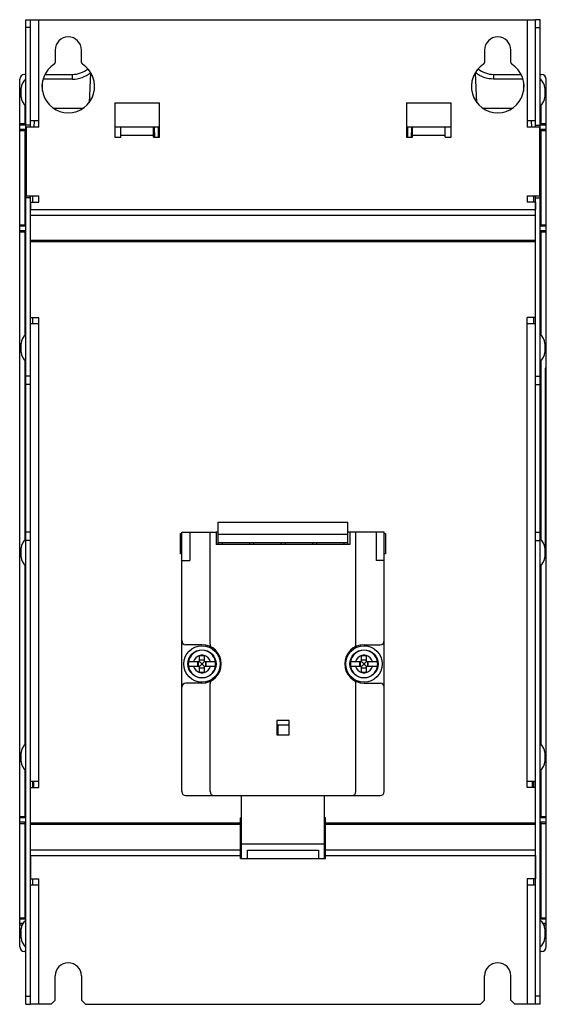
# Model space of a CAD drawing. Header units: millimetres. Extents: x -71 to 747, y -184 to 606.
# Tile 97 of 97: x 617 to 747, y 86 to 329. Entities that reach past the tile are written whole.
import ezdxf

# ---------------------------------------------------------------- set-up
doc = ezdxf.new("R2010")
doc.units = ezdxf.units.MM
doc.header["$LTSCALE"] = 30.734
doc.layers.get('0').update_dxf_attribs({"linetype": 'CONTINUOUS'})

msp = doc.modelspace()

# ---------------------------------------------------------------- linework, layer by layer
at = {"color": 7}
for p, q in [((618.62, 86.44), (618.62, 329.44)), ((618.62, 329.44), (619.82, 329.44)), ((619.82, 302.94), (619.82, 329.44)), ((619.82, 329.44), (744.42, 329.44)), ((621.82, 304.44), (621.82, 329.44)), ((742.42, 329.44), (742.42, 304.44)), ((744.42, 302.94), (744.42, 329.44)), ((745.62, 329.44), (744.42, 329.44)), ((745.62, 86.44), (745.62, 329.44)), ((619.82, 327.5), (618.62, 327.5)), ((744.42, 327.5), (745.62, 327.5)), ((625.87, 321.94), (625.87, 318.85)), ((632.37, 318.85), (632.37, 321.94)), ((731.87, 321.94), (731.87, 318.85)), ((738.37, 318.85), (738.37, 321.94)), ((618.62, 315.93), (618.32, 315.93)), ((623.35, 315.93), (630.12, 315.93)), ((630.12, 314.77), (630.12, 315.93)), ((634.63, 316.36), (634.24, 308.94)), ((730, 308.94), (729.61, 316.35)), ((734.12, 315.93), (734.12, 314.77)), ((734.12, 315.93), (740.88, 315.93)), ((745.62, 315.93), (745.92, 315.93)), ((617.12, 100.64), (617.12, 314.73)), ((618.36, 314.69), (618.36, 314.43)), ((618.36, 314.69), (618.42, 314.63)), ((618.62, 314.69), (618.36, 314.69)), ((618.42, 314.63), (618.42, 314.48)), ((618.61, 314.63), (618.42, 314.63)), ((622.72, 311.83), (622.72, 313.64)), ((630.12, 314.77), (622.88, 314.77)), ((741.35, 314.77), (734.12, 314.77)), ((741.52, 313.64), (741.52, 311.83)), ((745.88, 314.69), (745.62, 314.69)), ((745.82, 314.63), (745.63, 314.63)), ((745.88, 314.69), (745.82, 314.63)), ((745.82, 314.48), (745.82, 314.63)), ((745.88, 314.43), (745.88, 314.69)), ((747.12, 100.64), (747.12, 314.73)), ((617.52, 310.31), (617.52, 312.56)), ((746.72, 312.56), (746.72, 310.31)), ((640.62, 308.94), (640.62, 300.44)), ((640.62, 308.94), (651.62, 308.94)), ((651.62, 300.44), (651.62, 308.94)), ((712.62, 308.94), (712.62, 300.44)), ((712.62, 308.94), (723.62, 308.94)), ((723.62, 300.44), (723.62, 308.94)), ((618.36, 308.44), (618.36, 303.79)), ((618.42, 308.4), (618.42, 303.66)), ((625.47, 307.56), (632.77, 307.56)), ((731.47, 307.56), (738.77, 307.56)), ((745.82, 303.66), (745.82, 308.4)), ((745.88, 303.79), (745.88, 308.44)), ((617.12, 303.79), (618.36, 303.79)), ((618.36, 303.79), (618.42, 303.66)), ((621.82, 304.44), (619.82, 304.44)), ((620.72, 302.94), (620.77, 304.44)), ((621.82, 302.94), (621.82, 304.44)), ((742.42, 304.44), (742.42, 302.94)), ((744.42, 304.44), (742.42, 304.44)), ((743.52, 302.94), (743.47, 304.44)), ((745.88, 303.79), (745.82, 303.66)), ((745.88, 303.79), (747.12, 303.79)), ((618.62, 303.44), (617.12, 303.44)), ((617.12, 302.44), (618.62, 302.44)), ((617.12, 302.09), (618.36, 302.09)), ((618.36, 302.09), (618.45, 302.27)), ((618.36, 302.09), (618.36, 278.79)), ((618.42, 303.66), (618.62, 303.66)), ((618.45, 302.27), (618.45, 298.3)), ((618.45, 302.27), (618.62, 302.27)), ((619.82, 303.44), (618.62, 303.44)), ((618.82, 285.94), (618.82, 302.94)), ((621.82, 302.94), (618.82, 302.94)), ((651.62, 302.94), (640.62, 302.94)), ((651.62, 302.94), (640.62, 302.94)), ((642.12, 300.44), (642.12, 302.94)), ((650.12, 300.44), (650.12, 302.94)), ((650.34, 302.94), (650.36, 300.44)), ((651.38, 300.44), (651.4, 302.94)), ((723.62, 302.94), (712.62, 302.94)), ((723.62, 302.94), (712.62, 302.94)), ((712.84, 302.94), (712.86, 300.44)), ((713.88, 300.44), (713.9, 302.94)), ((714.12, 300.44), (714.12, 302.94)), ((722.12, 300.44), (722.12, 302.94)), ((745.42, 302.94), (742.42, 302.94)), ((744.42, 303.44), (745.62, 303.44)), ((745.42, 302.94), (745.42, 285.94)), ((745.62, 303.66), (745.82, 303.66)), ((747.12, 303.44), (745.62, 303.44)), ((745.62, 302.44), (747.12, 302.44)), ((745.62, 302.27), (745.79, 302.27)), ((745.79, 298.35), (745.79, 302.27)), ((745.88, 302.09), (745.79, 302.27)), ((745.88, 278.79), (745.88, 302.09)), ((745.88, 302.09), (747.12, 302.09)), ((640.62, 300.44), (642.12, 300.44)), ((642.12, 300.94), (650.12, 300.94)), ((650.12, 300.44), (651.62, 300.44)), ((712.62, 300.44), (714.12, 300.44)), ((714.12, 300.94), (722.12, 300.94)), ((722.12, 300.44), (723.62, 300.44)), ((618.51, 298.02), (618.45, 298.3)), ((618.45, 298.3), (618.62, 298.3)), ((618.45, 282.88), (618.45, 297.99)), ((618.5, 297.99), (618.45, 297.99)), ((618.45, 297.62), (618.62, 297.62)), ((618.5, 297.99), (618.5, 297.62)), ((618.51, 297.62), (618.51, 298.02)), ((618.51, 298.02), (618.62, 298.02)), ((745.62, 298.35), (745.79, 298.35)), ((745.62, 298.08), (745.73, 298.08)), ((745.62, 297.62), (745.79, 297.62)), ((745.73, 298.08), (745.79, 298.35)), ((745.73, 298.08), (745.73, 297.62)), ((745.73, 297.62), (745.73, 297.99)), ((745.79, 297.99), (745.73, 297.99)), ((745.79, 282.88), (745.79, 297.99)), ((619.82, 285.44), (618.62, 285.44)), ((618.82, 285.94), (621.82, 285.94)), ((619.82, 86.44), (619.82, 285.94)), ((619.82, 284.44), (619.82, 282.62)), ((619.82, 284.44), (621.82, 284.44)), ((620.32, 285.94), (620.32, 284.44)), ((621.82, 284.44), (621.82, 285.94)), ((742.42, 285.94), (742.42, 284.44)), ((742.42, 285.94), (745.42, 285.94)), ((744.42, 284.44), (742.42, 284.44)), ((743.92, 285.94), (743.92, 284.44)), ((744.42, 86.44), (744.42, 285.94)), ((744.42, 285.44), (745.62, 285.44)), ((744.42, 284.44), (744.42, 282.62)), ((618.45, 283.26), (618.62, 283.26)), ((618.45, 282.88), (618.5, 282.88)), ((618.51, 282.85), (618.45, 282.57)), ((618.45, 282.57), (618.45, 278.6)), ((618.45, 282.57), (618.62, 282.57)), ((618.5, 283.26), (618.5, 282.88)), ((618.51, 282.85), (618.51, 283.26)), ((618.62, 282.85), (618.51, 282.85)), ((619.82, 282.62), (744.42, 282.62)), ((745.62, 283.26), (745.79, 283.26)), ((745.73, 282.79), (745.62, 282.79)), ((745.79, 282.52), (745.62, 282.52)), ((745.73, 283.26), (745.73, 282.79)), ((745.73, 282.88), (745.73, 283.26)), ((745.73, 282.88), (745.79, 282.88)), ((745.73, 282.79), (745.79, 282.52)), ((745.79, 278.6), (745.79, 282.52)), ((619.82, 281.21), (744.42, 281.21)), ((617.12, 278.79), (618.36, 278.79)), ((618.62, 278.44), (617.12, 278.44)), ((617.12, 277.44), (618.62, 277.44)), ((617.12, 277.09), (618.36, 277.09)), ((618.36, 278.79), (618.45, 278.6)), ((618.36, 277.09), (618.42, 277.21)), ((618.36, 277.09), (618.36, 251.42)), ((618.42, 277.21), (618.42, 251.47)), ((618.42, 277.21), (618.62, 277.21)), ((618.45, 278.6), (618.62, 278.6)), ((745.62, 278.6), (745.79, 278.6)), ((747.12, 278.44), (745.62, 278.44)), ((745.62, 277.44), (747.12, 277.44)), ((745.62, 277.21), (745.82, 277.21)), ((745.88, 278.79), (745.79, 278.6)), ((745.82, 251.47), (745.82, 277.21)), ((745.88, 277.09), (745.82, 277.21)), ((745.88, 278.79), (747.12, 278.79)), ((745.88, 277.09), (747.12, 277.09)), ((745.88, 251.42), (745.88, 277.09)), ((744.42, 274.94), (619.82, 274.94)), ((744.42, 274.59), (619.82, 274.59)), ((619.82, 255.93), (621.82, 255.93)), ((620.32, 255.93), (620.32, 254.43)), ((621.82, 254.43), (621.82, 255.93)), ((744.42, 255.93), (742.42, 255.93)), ((742.42, 254.43), (742.42, 255.93)), ((743.92, 255.93), (743.92, 254.43)), ((619.82, 254.43), (621.82, 254.43)), ((621.82, 141.44), (621.82, 254.43)), ((742.42, 254.43), (744.42, 254.43)), ((742.42, 141.44), (742.42, 254.43)), ((617.52, 247.3), (617.52, 249.56)), ((746.72, 249.56), (746.72, 247.3)), ((618.36, 245.44), (618.36, 200.93)), ((745.88, 200.93), (745.88, 245.44)), ((618.42, 245.39), (618.42, 200.98)), ((745.82, 200.98), (745.82, 245.39)), ((747.12, 243.44), (746.82, 243.44)), ((746.82, 243.44), (746.82, 196.44)), ((619.82, 241.44), (618.62, 241.44)), ((744.42, 241.44), (745.62, 241.44)), ((746.82, 242.94), (747.12, 242.94)), ((619.82, 239.44), (618.62, 239.44)), ((744.42, 239.44), (745.62, 239.44)), ((666.12, 205.44), (698.12, 205.44)), ((666.12, 199.94), (666.12, 205.44)), ((698.12, 199.94), (698.12, 205.44)), ((619.82, 202.94), (618.62, 202.94)), ((656.82, 197.64), (656.82, 202.64)), ((656.82, 202.64), (657.12, 202.64)), ((657.12, 138.94), (657.12, 202.94)), ((657.12, 202.94), (665.62, 202.94)), ((659.12, 202.94), (659.12, 195.94)), ((664.12, 175.34), (664.12, 202.94)), ((666.12, 202.94), (665.62, 202.94)), ((665.62, 202.94), (665.62, 199.94)), ((666.12, 202.44), (698.12, 202.44)), ((698.62, 202.94), (698.12, 202.94)), ((707.12, 202.94), (698.62, 202.94)), ((698.62, 202.94), (698.62, 199.94)), ((700.12, 175.34), (700.12, 202.94)), ((705.12, 202.94), (705.12, 195.94)), ((707.12, 138.94), (707.12, 202.94)), ((707.12, 202.64), (707.42, 202.64)), ((707.42, 202.64), (707.42, 197.64)), ((744.42, 202.94), (745.62, 202.94)), ((619.82, 200.94), (618.62, 200.94)), ((698.62, 199.94), (665.62, 199.94)), ((666.12, 200.44), (698.12, 200.44)), ((667.12, 200.44), (667.12, 199.94)), ((673.87, 200.44), (673.87, 199.94)), ((674.87, 200.44), (674.87, 199.94)), ((681.62, 200.44), (681.62, 199.94)), ((682.62, 200.44), (682.62, 199.94)), ((689.37, 200.44), (689.37, 199.94)), ((690.37, 200.44), (690.37, 199.94)), ((697.12, 200.44), (697.12, 199.94)), ((744.42, 200.94), (745.62, 200.94)), ((617.52, 196.81), (617.52, 199.06)), ((657.12, 197.64), (656.82, 197.64)), ((707.42, 197.64), (707.12, 197.64)), ((746.72, 199.06), (746.72, 196.81)), ((747.12, 196.94), (746.82, 196.94)), ((618.36, 194.94), (618.36, 150.43)), ((618.42, 194.9), (618.42, 150.48)), ((657.12, 195.94), (659.12, 195.94)), ((707.12, 195.94), (705.12, 195.94)), ((745.82, 150.48), (745.82, 194.9)), ((745.88, 150.43), (745.88, 194.94)), ((747.12, 196.43), (746.82, 196.43)), ((662.12, 175.19), (658.12, 175.19)), ((702.12, 175.19), (706.12, 175.19)), ((661.52, 172.56), (661.61, 172.56)), ((661.52, 171.04), (661.52, 172.56)), ((661.61, 172.56), (662.6, 172.56)), ((662.72, 171.04), (662.72, 172.56)), ((701.52, 172.56), (701.61, 172.56)), ((701.52, 171.04), (701.52, 172.56)), ((701.61, 172.56), (702.6, 172.56)), ((702.72, 171.04), (702.72, 172.56)), ((658.8, 171.04), (661.52, 171.04)), ((661.1, 169.84), (661.1, 171.04)), ((661.17, 171.04), (661.17, 169.84)), ((662.72, 171.38), (661.52, 171.38)), ((661.6, 170.96), (661.52, 171.04)), ((662.01, 170.55), (661.93, 170.63)), ((662.01, 170.32), (661.93, 170.24)), ((662.23, 170.55), (662.01, 170.55)), ((662.01, 170.55), (662.01, 170.32)), ((662.01, 170.32), (662.23, 170.32)), ((662.23, 170.55), (662.31, 170.63)), ((662.23, 170.32), (662.23, 170.55)), ((662.23, 170.32), (662.31, 170.24)), ((662.64, 170.96), (662.72, 171.04)), ((662.72, 171.04), (665.43, 171.04)), ((663.06, 169.84), (663.06, 171.04)), ((663.14, 169.84), (663.14, 171.04)), ((698.8, 171.04), (701.52, 171.04)), ((701.1, 169.84), (701.1, 171.04)), ((701.17, 171.04), (701.17, 169.84)), ((702.72, 171.38), (701.52, 171.38)), ((701.6, 170.96), (701.52, 171.04)), ((702.01, 170.55), (701.93, 170.63)), ((702.01, 170.32), (701.93, 170.24)), ((702.23, 170.55), (702.01, 170.55)), ((702.01, 170.55), (702.01, 170.32)), ((702.01, 170.32), (702.23, 170.32)), ((702.23, 170.55), (702.31, 170.63)), ((702.23, 170.32), (702.23, 170.55)), ((702.23, 170.32), (702.31, 170.24)), ((702.64, 170.96), (702.72, 171.04)), ((702.72, 171.04), (705.43, 171.04)), ((703.06, 169.84), (703.06, 171.04)), ((703.14, 169.84), (703.14, 171.04)), ((661.52, 169.84), (658.8, 169.84)), ((661.6, 169.91), (661.52, 169.84)), ((661.52, 168.32), (661.52, 169.84)), ((661.52, 169.49), (662.72, 169.49)), ((661.61, 168.32), (661.52, 168.32)), ((662.63, 168.32), (661.61, 168.32)), ((662.72, 168.32), (662.63, 168.32)), ((662.64, 169.92), (662.72, 169.84)), ((665.43, 169.84), (662.72, 169.84)), ((662.72, 168.32), (662.72, 169.84)), ((701.52, 169.84), (698.8, 169.84)), ((701.6, 169.91), (701.52, 169.84)), ((701.52, 168.32), (701.52, 169.84)), ((701.52, 169.49), (702.72, 169.49)), ((701.61, 168.32), (701.52, 168.32)), ((702.63, 168.32), (701.61, 168.32)), ((702.72, 168.32), (702.63, 168.32)), ((702.64, 169.92), (702.72, 169.84)), ((705.43, 169.84), (702.72, 169.84)), ((702.72, 168.32), (702.72, 169.84)), ((662.12, 165.69), (658.12, 165.69)), ((664.12, 138.94), (664.12, 165.53)), ((700.12, 138.94), (700.12, 165.53)), ((702.12, 165.69), (706.12, 165.69)), ((683.62, 156.44), (680.62, 156.44)), ((680.62, 156.44), (680.62, 152.94)), ((683.62, 152.94), (683.62, 156.44)), ((680.87, 155.44), (683.62, 155.44)), ((680.87, 155.44), (680.87, 152.94)), ((680.62, 152.94), (683.62, 152.94)), ((617.52, 146.31), (617.52, 148.57)), ((746.72, 148.57), (746.72, 146.31)), ((618.36, 144.45), (618.36, 132.79)), ((618.42, 144.4), (618.42, 132.66)), ((745.82, 132.66), (745.82, 144.4)), ((745.88, 132.79), (745.88, 144.45)), ((621.82, 141.44), (619.82, 141.44)), ((620.32, 141.44), (620.32, 139.94)), ((620.62, 139.94), (620.62, 141.44)), ((621.82, 139.94), (621.82, 141.44)), ((744.42, 141.44), (742.42, 141.44)), ((742.42, 139.94), (742.42, 141.44)), ((743.62, 141.44), (743.62, 139.94)), ((743.92, 141.44), (743.92, 139.94)), ((619.82, 139.94), (621.82, 139.94)), ((744.42, 139.94), (742.42, 139.94)), ((658.12, 137.94), (706.12, 137.94)), ((671.87, 122.44), (671.87, 137.94)), ((692.37, 122.44), (692.37, 137.94)), ((617.12, 132.79), (618.36, 132.79)), ((618.62, 132.44), (617.12, 132.44)), ((617.12, 131.44), (618.62, 131.44)), ((618.36, 132.79), (618.42, 132.66)), ((618.36, 131.09), (618.45, 131.27)), ((618.42, 132.66), (618.62, 132.66)), ((618.45, 131.27), (618.62, 131.27)), ((618.45, 131.27), (618.45, 127.31)), ((671.87, 132.44), (671.62, 132.44)), ((671.62, 122.44), (671.62, 132.44)), ((692.62, 132.44), (692.37, 132.44)), ((692.62, 122.44), (692.62, 132.44)), ((745.62, 132.66), (745.82, 132.66)), ((747.12, 132.44), (745.62, 132.44)), ((745.62, 131.44), (747.12, 131.44)), ((745.62, 131.27), (745.79, 131.27)), ((745.88, 131.09), (745.79, 131.27)), ((745.79, 127.31), (745.79, 131.27)), ((745.88, 132.79), (745.82, 132.66)), ((745.88, 132.79), (747.12, 132.79)), ((617.12, 131.09), (618.36, 131.09)), ((618.36, 131.09), (618.36, 107.79)), ((671.62, 131.18), (619.82, 131.18)), ((671.62, 130.83), (619.82, 130.83)), ((744.42, 131.18), (692.62, 131.18)), ((744.42, 130.83), (692.62, 130.83)), ((745.88, 131.09), (747.12, 131.09)), ((745.88, 107.79), (745.88, 131.09)), ((618.45, 127.31), (618.62, 127.3)), ((618.51, 127.02), (618.45, 127.31)), ((618.5, 126.94), (618.45, 126.94)), ((618.45, 111.94), (618.45, 126.94)), ((618.45, 126.62), (618.62, 126.62)), ((618.5, 126.94), (618.5, 126.62)), ((618.51, 127.02), (618.62, 127.02)), ((618.51, 126.62), (618.51, 127.02)), ((745.79, 127.31), (745.62, 127.31)), ((745.62, 127.04), (745.73, 127.04)), ((745.62, 126.62), (745.79, 126.62)), ((745.73, 127.04), (745.79, 127.31)), ((745.73, 127.04), (745.73, 126.62)), ((745.79, 126.94), (745.74, 126.94)), ((745.74, 126.62), (745.74, 126.94)), ((745.79, 111.94), (745.79, 126.94)), ((619.82, 124.56), (671.62, 124.56)), ((671.87, 125.94), (671.62, 125.94)), ((692.37, 125.94), (671.87, 125.94)), ((673.37, 124.44), (690.87, 124.44)), ((673.37, 122.44), (673.37, 124.44)), ((690.87, 124.44), (690.87, 122.44)), ((692.62, 125.94), (692.37, 125.94)), ((692.62, 124.56), (744.42, 124.56)), ((619.82, 123.15), (671.62, 123.15)), ((619.82, 123.15), (619.82, 117.44)), ((671.62, 122.44), (692.62, 122.44)), ((692.62, 123.15), (744.42, 123.15)), ((744.42, 123.15), (744.42, 117.44)), ((619.82, 117.44), (621.82, 117.44)), ((620.32, 117.44), (620.32, 115.94)), ((621.82, 115.94), (621.82, 117.44)), ((744.42, 117.44), (742.42, 117.44)), ((742.42, 117.44), (742.42, 115.94)), ((743.92, 117.44), (743.92, 115.94)), ((619.82, 115.94), (621.82, 115.94)), ((621.82, 86.44), (621.82, 115.94)), ((742.42, 115.94), (744.42, 115.94)), ((742.42, 115.94), (742.42, 86.44)), ((618.45, 112.26), (618.62, 112.26)), ((618.45, 111.94), (618.5, 111.94)), ((618.51, 111.85), (618.45, 111.57)), ((618.5, 112.26), (618.5, 111.94)), ((618.51, 111.85), (618.51, 112.26)), ((618.62, 111.85), (618.51, 111.85)), ((745.62, 112.26), (745.79, 112.26)), ((745.73, 111.84), (745.62, 111.84)), ((745.73, 112.26), (745.73, 111.84)), ((745.73, 111.84), (745.79, 111.56)), ((745.74, 111.94), (745.74, 112.26)), ((745.74, 111.94), (745.79, 111.94)), ((618.45, 111.57), (618.62, 111.57)), ((618.45, 111.57), (618.45, 107.6)), ((745.62, 111.56), (745.79, 111.56)), ((745.79, 107.6), (745.79, 111.56)), ((617.12, 107.79), (618.36, 107.79)), ((618.62, 107.44), (617.12, 107.44)), ((618.36, 107.79), (618.45, 107.6)), ((618.45, 107.6), (618.62, 107.6)), ((745.62, 107.6), (745.79, 107.6)), ((747.12, 107.44), (745.62, 107.44)), ((745.88, 107.79), (745.79, 107.6)), ((745.88, 107.79), (747.12, 107.79)), ((617.12, 106.44), (617.94, 106.44)), ((617.12, 106.09), (617.75, 106.09)), ((617.52, 102.81), (617.52, 105.06)), ((746.3, 106.44), (747.12, 106.44)), ((746.49, 106.09), (747.12, 106.09)), ((746.72, 105.06), (746.72, 102.81)), ((618.36, 100.94), (618.36, 100.67)), ((618.36, 100.67), (618.39, 100.71)), ((618.36, 100.67), (618.62, 100.67)), ((618.39, 100.71), (618.39, 100.92)), ((618.39, 100.71), (618.62, 100.71)), ((745.62, 100.71), (745.85, 100.71)), ((745.62, 100.67), (745.88, 100.67)), ((745.85, 100.71), (745.85, 100.92)), ((745.88, 100.67), (745.85, 100.71)), ((745.88, 100.67), (745.88, 100.94)), ((618.62, 99.44), (618.32, 99.44)), ((745.92, 99.44), (745.62, 99.44)), ((625.87, 87.44), (625.87, 93.44)), ((632.37, 93.44), (632.37, 87.44)), ((731.87, 87.44), (731.87, 93.44)), ((738.37, 87.44), (738.37, 93.44)), ((618.62, 88.44), (619.82, 88.44)), ((745.62, 88.44), (744.42, 88.44)), ((618.62, 86.44), (619.82, 86.44)), ((624.87, 86.44), (619.82, 86.44)), ((624.87, 86.44), (625.87, 87.44)), ((632.37, 87.44), (633.37, 86.44)), ((633.37, 86.44), (730.87, 86.44)), ((730.87, 86.44), (731.87, 87.44)), ((738.37, 87.44), (739.37, 86.44)), ((744.42, 86.44), (739.37, 86.44)), ((745.62, 86.44), (744.42, 86.44))]:
    msp.add_line(p, q, dxfattribs=at)
for points in [[(630.12, 314.77), (630.73, 314.79), (631.33, 314.87), (631.93, 315), (632.51, 315.18), (633.07, 315.4), (633.62, 315.68), (634.14, 315.99), (634.63, 316.36)], [(633.88, 317.25), (633.89, 317.24), (633.91, 317.22), (633.94, 317.19), (633.98, 317.14), (634.03, 317.08), (634.1, 317), (634.17, 316.92), (634.25, 316.82), (634.34, 316.71), (634.43, 316.6), (634.53, 316.48), (634.63, 316.36)], [(729.61, 316.35), (729.71, 316.47), (729.8, 316.59), (729.89, 316.7), (729.97, 316.8), (730.05, 316.9), (730.13, 316.99), (730.19, 317.06), (730.25, 317.13), (730.3, 317.18), (730.33, 317.22), (730.35, 317.24), (730.36, 317.25)], [(734.12, 314.77), (733.51, 314.8), (732.91, 314.87), (732.31, 315), (731.73, 315.18), (731.17, 315.4), (730.62, 315.68), (730.1, 315.99), (729.61, 316.35)], [(662.6, 172.56), (662.69, 172.56), (662.72, 172.56)], [(702.6, 172.56), (702.69, 172.56), (702.72, 172.56)], [(661.93, 170.63), (661.76, 170.79), (661.6, 170.96)], [(661.93, 170.24), (661.76, 170.08), (661.6, 169.91)], [(662.31, 170.63), (662.48, 170.79), (662.64, 170.96)], [(662.31, 170.24), (662.48, 170.08), (662.64, 169.92)], [(701.93, 170.63), (701.76, 170.79), (701.6, 170.96)], [(701.93, 170.24), (701.76, 170.08), (701.6, 169.91)], [(702.31, 170.63), (702.48, 170.79), (702.64, 170.96)], [(702.31, 170.24), (702.48, 170.08), (702.64, 169.92)]]:
    msp.add_lwpolyline(points, dxfattribs=at)
for centre, radius in [((662.12, 170.44), 4.5), ((662.12, 170.44), 3.48), ((662.12, 170.44), 3.48), ((702.12, 170.44), 4.5), ((702.12, 170.44), 3.48), ((702.12, 170.44), 3.48)]:
    msp.add_circle(centre, radius, dxfattribs=at)
for centre, radius, start, end in [((629.12, 321.94), 3.25, 0, 180), ((735.12, 321.94), 3.25, 0, 180), ((629.12, 312.94), 6.5, 122.3924, 57.6076), ((625.37, 318.85), 0.5, 302.3924, 360), ((632.87, 318.85), 0.5, 180, 237.6076), ((735.12, 312.94), 6.5, 122.3924, 57.6076), ((731.37, 318.85), 0.5, 302.3924, 360), ((738.87, 318.85), 0.5, 180, 237.6076), ((618.32, 314.73), 1.2, 90, 180), ((630.12, 321.93), 6, 270, 309.4709), ((630.12, 321.93), 6, 269.9996, 309.4664), ((734.12, 321.93), 6, 230.5245, 270), ((734.12, 321.93), 6, 230.5565, 270.0002), ((745.92, 314.73), 1.2, 0, 90), ((620.02, 312.56), 2.5, 124.0558, 180), ((621.72, 313.64), 1, 0, 12.983), ((742.52, 313.64), 1, 167.017, 180), ((744.22, 312.56), 2.5, 0, 55.9442), ((620.02, 310.31), 2.5, 180, 235.9442), ((744.22, 310.31), 2.5, 304.0558, 360), ((620.02, 249.56), 2.5, 124.0558, 180), ((744.22, 249.56), 2.5, 0, 55.9442), ((620.02, 247.3), 2.5, 180, 235.9442), ((744.22, 247.3), 2.5, 304.0558, 360), ((620.02, 199.06), 2.5, 124.0558, 180), ((744.22, 199.06), 2.5, 0, 55.9442), ((620.02, 196.81), 2.5, 180, 235.9442), ((744.22, 196.81), 2.5, 304.0558, 360), ((658.12, 176.19), 1, 180, 270), ((662.12, 170.44), 4.75, 270, 90), ((665.12, 175.34), 1, 180, 238.551), ((702.12, 170.44), 4.75, 90, 270), ((699.12, 175.34), 1, 301.449, 360), ((706.12, 176.19), 1, 270, 360), ((662.12, 170.44), 3.37, 10.2607, 169.7393), ((662.12, 170.44), 2.17, 77.3276, 102.6724), ((702.12, 170.44), 3.37, 10.2607, 169.7393), ((702.12, 170.44), 2.17, 77.3276, 102.6724), ((662.12, 170.44), 3.37, 169.7405, 190.2595), ((662.12, 170.44), 2.17, 106.029, 163.971), ((662.12, 170.44), 2.17, 16.029, 73.971), ((662.12, 170.44), 3.37, 349.7405, 10.2595), ((702.12, 170.44), 3.37, 169.7405, 190.2595), ((702.12, 170.44), 2.17, 106.029, 163.971), ((702.12, 170.44), 2.17, 16.029, 73.971), ((702.12, 170.44), 3.37, 349.7405, 10.2595), ((662.12, 170.44), 3.37, 190.2607, 349.7393), ((662.12, 170.44), 2.17, 196.029, 253.971), ((662.12, 170.44), 2.17, 257.3276, 282.6724), ((662.12, 170.44), 2.17, 286.029, 343.971), ((702.12, 170.44), 3.37, 190.2607, 349.7393), ((702.12, 170.44), 2.17, 196.029, 253.971), ((702.12, 170.44), 2.17, 257.3276, 282.6724), ((702.12, 170.44), 2.17, 286.029, 343.971), ((658.12, 164.69), 1, 90, 180), ((665.12, 165.53), 1, 121.449, 180), ((699.12, 165.53), 1, 0, 58.551), ((706.12, 164.69), 1, 0, 90), ((620.02, 148.57), 2.5, 124.0558, 180), ((744.22, 148.57), 2.5, 0, 55.9442), ((620.02, 146.31), 2.5, 180, 235.9442), ((744.22, 146.31), 2.5, 304.0558, 360), ((658.12, 138.94), 1, 180, 270), ((665.12, 138.94), 1, 180, 270), ((699.12, 138.94), 1, 270, 360), ((706.12, 138.94), 1, 270, 360), ((620.02, 105.06), 2.5, 124.0558, 180), ((744.22, 105.06), 2.5, 0, 55.9442), ((620.02, 102.81), 2.5, 180, 235.9442), ((744.22, 102.81), 2.5, 304.0558, 360), ((618.32, 100.64), 1.2, 180, 270), ((745.92, 100.64), 1.2, 270, 360), ((629.12, 93.44), 3.25, 0, 180), ((735.12, 93.44), 3.25, 0, 180)]:
    msp.add_arc(centre, radius, start, end, dxfattribs=at)

doc.saveas('drawing.dxf')
